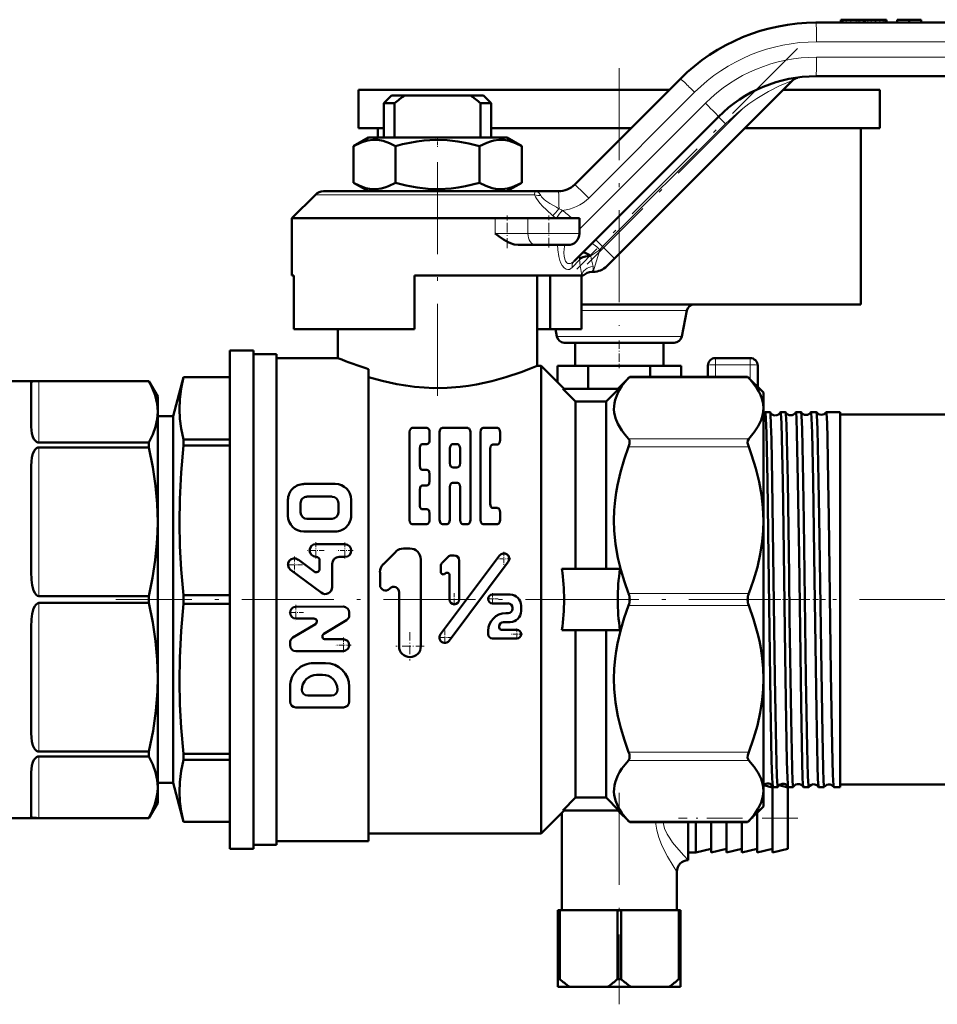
# Model space of a CAD drawing. Extents: x -1438 to 1837, y -1771 to 622.
# Tile 43 of 90: x -687 to -567, y -237 to -108. Entities that reach past the tile are written whole.
import ezdxf

# ---------------------------------------------------------------- set-up
doc = ezdxf.new("R2010")
doc.units = 0
doc.linetypes.add('DASHDOT', pattern=[18.5, 12, -3, 0.5, -3])

msp = doc.modelspace()

# ---------------------------------------------------------------- linework, layer by layer
at = {"color": 7, "lineweight": 50}
for p, q in [((-583.25, -108.68), (-509.61, -108.68)), ((-579.98, -108.33), (-580.01, -108.33)), ((-580.01, -108.33), (-580.01, -108.68)), ((-579.9, -108.33), (-579.98, -108.33)), ((-579.71, -108.33), (-579.9, -108.33)), ((-579.9, -108.33), (-579.9, -108.33)), ((-579.9, -108.33), (-579.9, -108.33)), ((-579.9, -108.33), (-579.9, -108.68)), ((-579.32, -108.33), (-579.71, -108.33)), ((-578.7, -108.33), (-579.32, -108.33)), ((-578, -108.33), (-578.7, -108.33)), ((-577.75, -108.33), (-578, -108.33)), ((-577.53, -108.33), (-577.75, -108.33)), ((-577.1, -108.33), (-577.53, -108.33)), ((-576.94, -108.33), (-577.1, -108.33)), ((-576.81, -108.33), (-576.94, -108.33)), ((-576.94, -108.33), (-576.94, -108.68)), ((-576.48, -108.33), (-576.81, -108.33)), ((-576.07, -108.33), (-576.48, -108.33)), ((-575.58, -108.33), (-576.07, -108.33)), ((-575.52, -108.33), (-575.57, -108.33)), ((-575.46, -108.33), (-575.52, -108.33)), ((-574.91, -108.33), (-575.46, -108.33)), ((-574.47, -108.33), (-574.91, -108.33)), ((-574.29, -108.33), (-574.47, -108.33)), ((-574.16, -108.33), (-574.29, -108.33)), ((-574.09, -108.33), (-574.16, -108.33)), ((-574.06, -108.33), (-574.09, -108.33)), ((-574.06, -108.33), (-574.06, -108.68)), ((-572.65, -108.33), (-571.1, -108.33)), ((-572.65, -108.33), (-572.65, -108.68)), ((-571.1, -108.33), (-569.55, -108.33)), ((-571.1, -108.33), (-571.1, -108.68)), ((-569.55, -108.33), (-569.55, -108.68)), ((-569.55, -108.33), (-569.55, -108.68)), ((-614.72, -129.8), (-600.92, -116)), ((-586.31, -116.24), (-609.52, -139.45)), ((-509.53, -115.68), (-583.25, -115.68)), ((-642.9, -117.43), (-608.9, -117.43)), ((-642.9, -117.43), (-642.9, -122.43)), ((-608.9, -117.43), (-602.35, -117.43)), ((-587.5, -117.43), (-574.9, -117.43)), ((-574.9, -117.43), (-574.9, -122.43)), ((-638.6, -118.18), (-639.6, -119.18)), ((-639.6, -119.18), (-638.2, -119.18)), ((-639.6, -119.18), (-639.6, -123.68)), ((-638.6, -118.18), (-636.89, -118.18)), ((-638.2, -123.68), (-638.2, -119.18)), ((-628.32, -118.18), (-636.89, -118.18)), ((-628.32, -118.18), (-626.6, -118.18)), ((-627, -119.18), (-625.6, -119.18)), ((-627, -123.68), (-627, -119.18)), ((-626.6, -118.18), (-625.6, -119.18)), ((-625.6, -119.18), (-625.6, -123.68)), ((-595.97, -120.95), (-614.8, -139.78)), ((-642.9, -122.43), (-639.6, -122.43)), ((-640.4, -122.43), (-640.4, -123.68)), ((-625.6, -122.43), (-608.9, -122.43)), ((-608.9, -122.43), (-607.35, -122.43)), ((-592.5, -122.43), (-574.9, -122.43)), ((-577.4, -122.43), (-577.4, -145.43)), ((-641.63, -123.68), (-643.57, -124.8)), ((-628.09, -123.68), (-641.63, -123.68)), ((-623.58, -123.68), (-628.09, -123.68)), ((-623.58, -123.68), (-621.63, -124.8)), ((-643.57, -124.8), (-643.57, -129.56)), ((-638.09, -124.8), (-638.09, -129.56)), ((-627.12, -124.8), (-627.12, -129.56)), ((-621.63, -124.8), (-621.63, -129.56)), ((-641.63, -130.68), (-643.57, -129.56)), ((-623.58, -130.68), (-621.63, -129.56)), ((-619.97, -130.68), (-647.48, -130.68)), ((-619.97, -130.68), (-616.84, -130.68)), ((-648.54, -131.12), (-651.6, -134.18)), ((-625.1, -134.18), (-651.6, -134.18)), ((-651.6, -141.68), (-651.6, -134.18)), ((-625.1, -134.18), (-620.81, -134.18)), ((-614.1, -134.18), (-620.81, -134.18)), ((-614.1, -136.18), (-614.1, -134.18)), ((-619.8, -137.68), (-622.08, -137.68)), ((-619.8, -137.68), (-615.6, -137.68)), ((-613.76, -138.74), (-613.77, -138.75)), ((-609.52, -139.45), (-610.52, -140.45)), ((-612.48, -141.18), (-612.29, -141.18)), ((-651.36, -141.68), (-651.6, -141.68)), ((-651.36, -148.68), (-651.36, -141.68)), ((-613.81, -141.68), (-635.6, -141.68)), ((-635.6, -141.68), (-635.6, -148.68)), ((-619.6, -141.68), (-619.6, -153.43)), ((-617.9, -148.68), (-617.9, -141.68)), ((-613.84, -148.68), (-613.84, -141.68)), ((-613.81, -141.68), (-613.6, -141.68)), ((-613.84, -145.43), (-608.9, -145.43)), ((-608.9, -145.43), (-577.4, -145.43)), ((-600.09, -146.24), (-600.74, -149.62)), ((-635.6, -148.68), (-651.36, -148.68)), ((-645.6, -152.43), (-645.6, -148.68)), ((-617.9, -148.68), (-619.6, -148.68)), ((-617.9, -148.68), (-613.84, -148.68)), ((-617.24, -148.68), (-617.06, -149.62)), ((-656.6, -151.43), (-659.71, -151.43)), ((-659.71, -151.43), (-659.71, -216.43)), ((-656.6, -151.43), (-656.6, -216.43)), ((-601.73, -150.43), (-616.08, -150.43)), ((-614.65, -150.43), (-614.65, -153.43)), ((-603.15, -150.43), (-603.15, -153.43)), ((-653.6, -151.93), (-656.6, -151.93)), ((-653.6, -151.93), (-653.6, -183.93)), ((-645.6, -152.43), (-653.6, -152.43)), ((-596.35, -152.43), (-594.1, -152.43)), ((-594.1, -152.43), (-591.85, -152.43)), ((-641.6, -153.86), (-641.6, -183.93)), ((-619.1, -153.43), (-619.6, -153.43)), ((-619.1, -153.43), (-619.1, -183.93)), ((-616.1, -156.43), (-619.1, -153.43)), ((-612.94, -153.43), (-616.98, -153.43)), ((-616.98, -153.43), (-616.98, -155.55)), ((-604.86, -153.43), (-612.94, -153.43)), ((-612.94, -153.43), (-612.94, -156.43)), ((-604.86, -153.43), (-604.86, -154.87)), ((-600.82, -153.43), (-604.86, -153.43)), ((-600.82, -153.43), (-600.82, -154.87)), ((-597.35, -153.43), (-597.35, -154.87)), ((-590.85, -153.43), (-590.85, -156.18)), ((-665.73, -154.93), (-667.1, -160.03)), ((-665.73, -154.93), (-665.73, -154.94)), ((-659.71, -154.93), (-665.73, -154.93)), ((-659.71, -154.94), (-665.73, -154.94)), ((-609.1, -156.43), (-607.54, -154.87)), ((-607.68, -155.02), (-607.54, -154.87)), ((-607.54, -154.87), (-592.16, -154.87)), ((-592.16, -154.87), (-592.02, -155.02)), ((-590.1, -156.93), (-592.16, -154.87)), ((-688.6, -155.43), (-670.26, -155.43)), ((-685.6, -155.66), (-685.6, -161.39)), ((-684.6, -155.43), (-670.26, -155.43)), ((-670.26, -155.43), (-670.26, -155.43)), ((-669.1, -157.43), (-670.26, -155.43)), ((-614.6, -158.1), (-616.26, -156.43)), ((-616.26, -156.43), (-608.94, -156.43)), ((-610.6, -158.1), (-608.94, -156.43)), ((-669.1, -159.45), (-669.1, -157.43)), ((-590.1, -156.93), (-590.1, -158.99)), ((-610.6, -158.1), (-614.6, -158.1)), ((-614.6, -158.1), (-614.6, -179.93)), ((-610.6, -158.1), (-610.6, -179.93)), ((-590.1, -158.99), (-590.1, -173.6)), ((-669.1, -173.79), (-669.1, -159.45)), ((-667.1, -160.03), (-669.1, -160.03)), ((-667.1, -160.03), (-667.1, -207.83)), ((-589.24, -159.47), (-589.85, -159.47)), ((-587.23, -159.47), (-587.86, -159.47)), ((-585.21, -159.47), (-585.88, -159.47)), ((-583.19, -159.47), (-583.9, -159.47)), ((-581.92, -159.47), (-581.93, -159.48)), ((-580.1, -159.47), (-581.92, -159.47)), ((-580.1, -159.47), (-580.1, -168.47)), ((-535.1, -159.78), (-580.1, -159.78)), ((-635.92, -161.55), (-633.99, -161.54)), ((-631.98, -161.54), (-628.67, -161.54)), ((-626.67, -161.54), (-624.79, -161.54)), ((-659.71, -163.04), (-665.73, -163.04)), ((-665.73, -163.04), (-665.73, -163.82)), ((-636.26, -162.11), (-636.26, -173.53)), ((-633.64, -162.1), (-633.64, -163.09)), ((-632.34, -162.1), (-632.34, -173.53)), ((-628.32, -162.1), (-628.32, -173.53)), ((-627.02, -162.1), (-627.02, -173.53)), ((-624.44, -162.1), (-624.44, -163.15)), ((-684.6, -163.46), (-670.26, -163.46)), ((-684.6, -164.1), (-670.26, -164.1)), ((-670.26, -164.1), (-670.26, -163.46)), ((-659.71, -163.82), (-665.73, -163.82)), ((-634.93, -164.2), (-634.93, -166.46)), ((-634.59, -163.65), (-633.99, -163.65)), ((-630.99, -164.2), (-630.99, -166.13)), ((-630.64, -163.65), (-630.01, -163.65)), ((-629.67, -164.2), (-629.67, -166.13)), ((-625.74, -164.26), (-625.74, -171.43)), ((-625.39, -163.7), (-624.79, -163.7)), ((-685.6, -166.49), (-685.6, -180.32)), ((-630.64, -166.69), (-630.01, -166.69)), ((-634.59, -167.02), (-633.99, -167.02)), ((-633.64, -167.58), (-633.64, -168.49)), ((-650.05, -168.86), (-645.94, -168.86)), ((-634.59, -169.04), (-633.99, -169.04)), ((-631, -169.27), (-631, -173.53)), ((-630.65, -168.71), (-630.01, -168.71)), ((-629.66, -169.27), (-629.66, -173.53)), ((-580.1, -168.47), (-580.1, -208.39)), ((-649.64, -170.51), (-646.35, -170.51)), ((-634.93, -169.6), (-634.93, -171.6)), ((-652.11, -172.99), (-652.11, -170.93)), ((-650.46, -172.58), (-650.46, -171.34)), ((-645.53, -172.57), (-645.53, -171.34)), ((-643.86, -172.98), (-643.88, -170.92)), ((-625.39, -171.99), (-624.79, -171.99)), ((-634.59, -172.15), (-633.99, -172.15)), ((-633.64, -172.71), (-633.64, -173.53)), ((-624.44, -172.54), (-624.44, -173.53)), ((-669.1, -194.07), (-669.1, -173.79)), ((-649.64, -173.4), (-646.35, -173.4)), ((-635.91, -174.09), (-633.99, -174.09)), ((-631.98, -174.09), (-631.35, -174.09)), ((-629.31, -174.09), (-628.67, -174.09)), ((-626.67, -174.09), (-624.79, -174.09)), ((-590.1, -173.6), (-590.1, -183.93)), ((-650.05, -175.05), (-645.93, -175.05)), ((-644.69, -176.71), (-648.48, -176.71)), ((-648.44, -178.36), (-648.48, -178.36)), ((-645.42, -178.36), (-644.69, -178.36)), ((-639.69, -179.34), (-638.04, -177.69)), ((-637.04, -177.27), (-636.21, -177.27)), ((-632.23, -188.47), (-624.52, -178.18)), ((-631.98, -179.11), (-631.24, -178.36)), ((-630.79, -178.18), (-630.42, -178.18)), ((-648.71, -180.28), (-650.78, -178.73)), ((-647.98, -178.82), (-647.98, -179.92)), ((-646.33, -179.28), (-646.33, -182.3)), ((-634.78, -190.02), (-634.79, -178.69)), ((-632.17, -179.56), (-632.17, -180.33)), ((-631.11, -189.31), (-623.39, -179.02)), ((-629.78, -178.82), (-629.78, -183.92)), ((-647.8, -183.03), (-651.77, -180.05)), ((-640.1, -182.05), (-640.1, -180.34)), ((-631.62, -180.55), (-631.6, -180.53)), ((-631.05, -180.75), (-631.05, -183.92)), ((-616.39, -179.93), (-608.81, -179.93)), ((-684.6, -183.48), (-670.26, -183.48)), ((-670.26, -184.38), (-670.26, -183.48)), ((-659.71, -183.37), (-665.73, -183.37)), ((-665.73, -183.37), (-665.73, -184.48)), ((-638.89, -182.55), (-638.83, -182.49)), ((-637.61, -190.03), (-637.62, -182.99)), ((-625.42, -183.28), (-623.13, -183.28)), ((-684.6, -184.38), (-670.26, -184.38)), ((-659.71, -184.48), (-665.73, -184.48)), ((-653.6, -183.93), (-653.6, -215.93)), ((-651.07, -184.87), (-644.89, -184.86)), ((-641.6, -183.93), (-641.6, -215.43)), ((-625.42, -184.43), (-623.41, -184.43)), ((-621.69, -185.44), (-621.69, -184.72)), ((-619.1, -183.93), (-619.1, -214.43)), ((-590.1, -183.93), (-590.1, -194.26)), ((-644.12, -185.63), (-644.12, -185.97)), ((-623.7, -185.72), (-623.41, -185.72)), ((-622.84, -185), (-622.84, -185.15)), ((-651.47, -188.89), (-648.53, -187.13)), ((-651.07, -186.41), (-648.73, -186.41)), ((-647.43, -188.4), (-644.49, -186.63)), ((-624.56, -187.44), (-624.56, -187.59)), ((-623.99, -186.87), (-623.13, -186.87)), ((-685.6, -187.54), (-685.6, -201.37)), ((-626, -188.02), (-626, -188.45)), ((-624.27, -187.87), (-622.26, -187.87)), ((-616.39, -187.93), (-608.81, -187.93)), ((-614.6, -187.93), (-614.6, -209.76)), ((-610.6, -187.93), (-610.6, -209.76)), ((-651.84, -189.56), (-651.84, -189.89)), ((-647.23, -189.11), (-644.89, -189.11)), ((-625.42, -189.02), (-622.26, -189.02)), ((-651.07, -190.66), (-644.89, -190.66)), ((-648.76, -192.21), (-647.21, -192.21)), ((-648.37, -193.75), (-647.59, -193.75)), ((-669.1, -208.41), (-669.1, -194.07)), ((-590.1, -194.26), (-590.1, -208.87)), ((-651.84, -197.23), (-651.84, -195.3)), ((-649.52, -196.46), (-646.43, -196.46)), ((-644.11, -197.23), (-644.11, -195.3)), ((-651.07, -198.01), (-644.89, -198)), ((-684.6, -203.76), (-670.26, -203.76)), ((-670.26, -204.4), (-670.26, -203.76)), ((-659.71, -204.04), (-665.73, -204.04)), ((-665.73, -204.04), (-665.73, -204.82)), ((-684.6, -204.4), (-670.26, -204.4)), ((-659.71, -204.82), (-665.73, -204.82)), ((-685.6, -206.47), (-685.6, -212.2)), ((-669.1, -207.83), (-667.1, -207.83)), ((-667.1, -207.83), (-665.73, -212.93)), ((-669.1, -210.43), (-669.1, -208.41)), ((-590.1, -208.87), (-590.1, -210.93)), ((-588.9, -208.43), (-590.08, -208.14)), ((-588.9, -208.31), (-588.9, -216.93)), ((-588.23, -208.39), (-588.86, -208.39)), ((-586.9, -208.43), (-588.05, -208.14)), ((-586.9, -208.43), (-586.9, -216.43)), ((-586.22, -208.39), (-586.87, -208.39)), ((-584.2, -208.39), (-584.89, -208.39)), ((-582.17, -208.39), (-582.91, -208.39)), ((-582.17, -208.38), (-582.17, -208.39)), ((-580.93, -208.39), (-580.94, -208.38)), ((-580.1, -208.39), (-580.93, -208.39)), ((-535.1, -208.08), (-580.1, -208.08)), ((-669.1, -210.43), (-670.26, -212.43)), ((-614.6, -209.76), (-616.26, -211.43)), ((-610.6, -209.76), (-614.6, -209.76)), ((-610.6, -209.76), (-608.94, -211.43)), ((-616.1, -211.43), (-619.1, -214.43)), ((-616.4, -211.73), (-616.4, -224.43)), ((-616.26, -211.43), (-608.94, -211.43)), ((-609.1, -211.43), (-607.54, -212.99)), ((-590.1, -210.93), (-592.16, -212.99)), ((-590.9, -211.73), (-590.9, -216.93)), ((-688.6, -212.43), (-670.26, -212.43)), ((-684.6, -212.43), (-670.26, -212.43)), ((-670.26, -212.43), (-670.26, -212.43)), ((-659.71, -212.92), (-665.73, -212.92)), ((-665.73, -212.92), (-665.73, -212.93)), ((-659.71, -212.93), (-665.73, -212.93)), ((-607.54, -212.99), (-607.68, -212.84)), ((-607.54, -212.99), (-592.16, -212.99)), ((-599.9, -212.99), (-599.9, -217.93)), ((-598.9, -212.99), (-598.9, -216.93)), ((-596.9, -212.99), (-596.9, -216.93)), ((-594.9, -212.99), (-594.9, -216.93)), ((-592.9, -212.99), (-592.9, -216.93)), ((-592.02, -212.84), (-592.16, -212.99)), ((-619.1, -214.43), (-641.6, -214.43)), ((-641.6, -215.43), (-653.6, -215.43)), ((-659.71, -216.43), (-656.6, -216.43)), ((-653.6, -215.93), (-656.6, -215.93)), ((-599.9, -216.93), (-598.9, -216.93)), ((-596.9, -216.43), (-598.9, -216.93)), ((-594.9, -216.43), (-596.9, -216.93)), ((-592.9, -216.43), (-594.9, -216.93)), ((-590.9, -216.43), (-592.9, -216.93)), ((-588.9, -216.43), (-590.9, -216.93)), ((-586.9, -216.43), (-588.9, -216.93)), ((-601.4, -219.43), (-601.4, -224.43)), ((-616.9, -224.43), (-616.9, -233.43)), ((-616.9, -224.43), (-616.66, -224.43)), ((-616.66, -224.43), (-616.66, -233.43)), ((-609.15, -224.43), (-616.66, -224.43)), ((-609.15, -224.43), (-609.15, -233.43)), ((-609.15, -224.43), (-608.66, -224.43)), ((-608.66, -224.43), (-608.66, -233.43)), ((-601.15, -224.43), (-608.66, -224.43)), ((-601.15, -224.43), (-601.15, -233.43)), ((-601.15, -224.43), (-600.9, -224.43)), ((-600.9, -224.43), (-600.9, -233.43)), ((-616.9, -233.43), (-616.66, -233.43)), ((-616.9, -234.43), (-616.9, -233.43)), ((-609.15, -233.43), (-608.66, -233.43)), ((-601.15, -233.43), (-600.9, -233.43)), ((-600.9, -234.43), (-600.9, -233.43)), ((-616.9, -234.43), (-615.45, -234.43)), ((-610.36, -234.43), (-615.45, -234.43)), ((-610.36, -234.43), (-607.45, -234.43)), ((-602.36, -234.43), (-607.45, -234.43)), ((-602.36, -234.43), (-600.9, -234.43))]:
    msp.add_line(p, q, dxfattribs=at)
at = {"color": 7, "lineweight": 18}
for p, q in [((-579.98, -108.33), (-579.98, -108.68)), ((-579.9, -108.33), (-579.9, -108.68)), ((-579.9, -108.33), (-579.9, -108.68)), ((-579.71, -108.33), (-579.71, -108.68)), ((-579.32, -108.33), (-579.32, -108.68)), ((-578.7, -108.33), (-578.7, -108.68)), ((-578, -108.33), (-578, -108.68)), ((-577.75, -108.33), (-577.75, -108.68)), ((-577.53, -108.33), (-577.53, -108.68)), ((-577.1, -108.33), (-577.1, -108.68)), ((-576.81, -108.33), (-576.81, -108.68)), ((-576.48, -108.33), (-576.48, -108.68)), ((-576.07, -108.33), (-576.07, -108.68)), ((-575.52, -108.33), (-575.52, -108.68)), ((-575.46, -108.33), (-575.46, -108.68)), ((-574.91, -108.33), (-574.91, -108.68)), ((-574.47, -108.33), (-574.47, -108.68)), ((-574.29, -108.33), (-574.29, -108.68)), ((-574.16, -108.33), (-574.16, -108.68)), ((-574.09, -108.33), (-574.09, -108.68)), ((-509.53, -111.18), (-583.17, -111.18)), ((-583.17, -113.18), (-509.45, -113.18)), ((-599.08, -117.77), (-612.88, -131.57)), ((-614.1, -135.62), (-597.67, -119.18)), ((-595.05, -121.88), (-611.07, -137.9)), ((-595.05, -121.88), (-595.97, -120.95)), ((-619.94, -131.12), (-648.54, -131.12)), ((-625.1, -136.18), (-625.1, -134.18)), ((-620.81, -136.18), (-620.81, -134.18)), ((-625.1, -136.18), (-620.81, -136.18)), ((-614.1, -136.18), (-620.81, -136.18)), ((-611.07, -137.9), (-611.99, -136.97)), ((-611.46, -138.3), (-612.62, -139.11)), ((-612.29, -141.18), (-611.46, -138.3)), ((-611.07, -137.9), (-611.46, -138.3)), ((-609.52, -139.45), (-611.07, -137.9)), ((-614.09, -139.6), (-615.06, -140.62)), ((-614.09, -139.6), (-614.06, -139.55)), ((-600.09, -146.24), (-613.84, -146.24)), ((-600.74, -149.62), (-617.06, -149.62)), ((-596.35, -153.3), (-596.35, -152.43)), ((-591.85, -153.3), (-591.85, -152.43)), ((-596.35, -153.3), (-596.35, -154.87)), ((-596.35, -153.3), (-591.85, -153.3)), ((-591.85, -153.3), (-591.85, -155.18)), ((-607.68, -155.02), (-592.02, -155.02)), ((-684.6, -155.43), (-684.6, -163.46)), ((-607.68, -162.95), (-592.02, -162.95)), ((-684.6, -164.1), (-684.6, -183.48)), ((-607.68, -164.03), (-592.02, -164.03)), ((-607.68, -183.16), (-592.02, -183.16)), ((-684.6, -184.38), (-684.6, -203.76)), ((-607.68, -184.7), (-592.02, -184.7)), ((-607.68, -203.83), (-592.02, -203.83)), ((-684.6, -204.4), (-684.6, -212.43)), ((-607.68, -204.91), (-592.02, -204.91)), ((-607.68, -212.84), (-592.02, -212.84))]:
    msp.add_line(p, q, dxfattribs=at)
at = {"color": 7, "linetype": 'DASHDOT', "lineweight": 18, "ltscale": 0.010515}
for p, q in [((-578, -108.29), (-578, -108.72)), ((-575.58, -108.29), (-575.58, -108.72))]:
    msp.add_line(p, q, dxfattribs=at)
at = {"color": 7, "linetype": 'DASHDOT', "lineweight": 18}
for p, q in [((-585.65, -112.04), (-614.46, -140.85)), ((-608.9, -114.63), (-608.9, -148.23)), ((-592.75, -119.85), (-613.09, -140.19)), ((-632.6, -126.87), (-632.6, -159.07)), ((-609.15, -183.93), (-674.55, -183.93)), ((-587.85, -183.93), (-612.67, -183.93)), ((-528.56, -183.93), (-586.47, -183.93)), ((-608.9, -209.13), (-608.9, -236.73))]:
    msp.add_line(p, q, dxfattribs=at)
at = {"color": 7, "linetype": 'DASHDOT', "lineweight": 18, "ltscale": 0.033697}
msp.add_line((-632.6, -123.57), (-632.6, -124.92), dxfattribs=at)
at = {"color": 7, "linetype": 'DASHDOT', "lineweight": 18, "ltscale": 0.106596}
msp.add_line((-623.52, -138.09), (-623.52, -133.82), dxfattribs=at)
at = {"color": 7, "linetype": 'DASHDOT', "lineweight": 18, "ltscale": 0.105015}
msp.add_line((-618.1, -138.03), (-618.1, -133.83), dxfattribs=at)
at = {"color": 7, "linetype": 'DASHDOT', "lineweight": 18, "ltscale": 0.090015}
msp.add_line((-608.9, -150.13), (-608.9, -153.73), dxfattribs=at)
at = {"color": 7, "linetype": 'DASHDOT', "lineweight": 18, "ltscale": 0.053536}
for p, q in [((-648.48, -176.46), (-648.48, -178.6)), ((-644.69, -176.47), (-644.69, -178.61))]:
    msp.add_line(p, q, dxfattribs=at)
at = {"color": 7, "linetype": 'DASHDOT', "lineweight": 18, "ltscale": 0.053537}
for p, q in [((-651.28, -178.32), (-651.28, -180.46)), ((-647.41, -177.53), (-649.56, -177.53)), ((-643.62, -177.54), (-645.76, -177.54)), ((-650.21, -179.39), (-652.35, -179.39))]:
    msp.add_line(p, q, dxfattribs=at)
at = {"color": 7, "linetype": 'DASHDOT', "lineweight": 18, "ltscale": 0.0456}
for p, q in [((-623.95, -177.69), (-623.95, -179.51)), ((-631.67, -187.98), (-631.67, -189.8))]:
    msp.add_line(p, q, dxfattribs=at)
at = {"color": 7, "linetype": 'DASHDOT', "lineweight": 18, "ltscale": 0.045599}
for p, q in [((-623.04, -178.6), (-624.87, -178.6)), ((-630.76, -188.89), (-632.58, -188.89))]:
    msp.add_line(p, q, dxfattribs=at)
at = {"color": 7, "linetype": 'DASHDOT', "lineweight": 18, "ltscale": 0.041455}
for p, q in [((-630.42, -183.09), (-630.42, -184.75)), ((-629.59, -183.92), (-631.24, -183.92))]:
    msp.add_line(p, q, dxfattribs=at)
at = {"color": 7, "linetype": 'DASHDOT', "lineweight": 18, "ltscale": 0.037309}
for p, q in [((-625.42, -183.11), (-625.42, -184.6)), ((-624.68, -183.86), (-626.17, -183.86)), ((-621.52, -188.45), (-623.01, -188.45)), ((-622.26, -187.7), (-622.26, -189.19))]:
    msp.add_line(p, q, dxfattribs=at)
at = {"color": 7, "linetype": 'DASHDOT', "lineweight": 18, "ltscale": 0.050248}
for p, q in [((-651.07, -184.63), (-651.07, -186.64)), ((-644.89, -188.88), (-644.89, -190.89))]:
    msp.add_line(p, q, dxfattribs=at)
at = {"color": 7, "linetype": 'DASHDOT', "lineweight": 18, "ltscale": 0.040375}
msp.add_line((-588.09, -183.93), (-589.71, -183.93), dxfattribs=at)
at = {"color": 7, "linetype": 'DASHDOT', "lineweight": 18, "ltscale": 0.041293}
msp.add_line((-586.07, -183.93), (-587.72, -183.93), dxfattribs=at)
at = {"color": 7, "linetype": 'DASHDOT', "lineweight": 18, "ltscale": 0.042334}
msp.add_line((-584.05, -183.93), (-585.74, -183.93), dxfattribs=at)
at = {"color": 7, "linetype": 'DASHDOT', "lineweight": 18, "ltscale": 0.043544}
msp.add_line((-582.02, -183.93), (-583.77, -183.93), dxfattribs=at)
at = {"color": 7, "linetype": 'DASHDOT', "lineweight": 18, "ltscale": 0.050247}
msp.add_line((-650.07, -185.64), (-652.08, -185.64), dxfattribs=at)
at = {"color": 7, "linetype": 'DASHDOT', "lineweight": 18, "ltscale": 0.092121}
msp.add_line((-636.2, -188.18), (-636.2, -191.87), dxfattribs=at)
at = {"color": 7, "linetype": 'DASHDOT', "lineweight": 18, "ltscale": 0.050249}
msp.add_line((-643.88, -189.88), (-645.89, -189.88), dxfattribs=at)
at = {"color": 7, "linetype": 'DASHDOT', "lineweight": 18, "ltscale": 0.09212}
msp.add_line((-634.35, -190.03), (-638.04, -190.03), dxfattribs=at)
at = {"color": 7, "linetype": 'DASHDOT', "lineweight": 18, "ltscale": 0.390015}
msp.add_line((-585.6, -212.43), (-601.2, -212.43), dxfattribs=at)
at = {"color": 7, "lineweight": 18}
for points in [[(-586.31, -116.24), (-588, -116.91), (-589.46, -117.65), (-590.98, -118.57), (-592, -119.27), (-592.79, -119.87), (-593.57, -120.51), (-595.05, -121.88)], [(-619.97, -130.68), (-619.76, -130.7), (-619.57, -130.77), (-619.36, -130.91), (-619.13, -131.23)], [(-619.94, -131.12), (-619.93, -130.77), (-619.95, -130.7), (-619.96, -130.68), (-619.96, -130.68), (-619.97, -130.68)], [(-617.57, -133.87), (-618.46, -133.07), (-618.88, -132.65), (-619.26, -132.22), (-619.68, -131.64), (-619.83, -131.38), (-619.94, -131.12)], [(-619.13, -131.23), (-619.03, -131.4), (-618.7, -131.73), (-618.47, -131.92), (-617.97, -132.26), (-617.11, -132.77), (-616.77, -132.95)], [(-616.34, -140.37), (-616.51, -140.06), (-616.64, -139.71), (-616.79, -139.18), (-616.91, -138.3), (-616.94, -137.68)], [(-616.02, -137.68), (-616.09, -138.19), (-616.12, -138.69), (-616.1, -139.15), (-616.02, -139.55), (-615.9, -139.81), (-615.75, -140), (-615.61, -140.08), (-615.45, -140.11), (-615.26, -140.08), (-615.07, -139.99), (-614.8, -139.78)], [(-615.06, -140.62), (-615.22, -140.77), (-615.41, -140.86), (-615.61, -140.89), (-615.81, -140.85), (-616.08, -140.68), (-616.34, -140.37)], [(-604.16, -212.99), (-604.01, -214.02), (-603.73, -214.99), (-603.38, -215.88), (-602.99, -216.71), (-602.61, -217.43), (-601.89, -218.66), (-601.4, -219.43)], [(-603.2, -212.99), (-603.11, -213.39), (-602.99, -213.78), (-602.65, -214.52), (-602.32, -215.08), (-601.95, -215.61), (-601.44, -216.25), (-600.48, -217.33), (-599.9, -217.93)]]:
    msp.add_lwpolyline(points, dxfattribs=at)
at = {"color": 7, "lineweight": 50}
for points in [[(-638.09, -124.8), (-638.89, -124.39), (-639.71, -124.1), (-640.38, -123.98), (-641.04, -123.96), (-641.71, -124.05), (-642.18, -124.17), (-642.65, -124.34), (-643.57, -124.8)], [(-627.12, -124.8), (-628.52, -124.44), (-629.94, -124.17), (-631.37, -124), (-632.87, -123.96), (-634.36, -124.05), (-635.3, -124.17), (-636.24, -124.34), (-637.17, -124.55), (-638.09, -124.8)], [(-621.63, -124.8), (-622.44, -124.39), (-623.26, -124.1), (-623.92, -123.98), (-624.59, -123.96), (-625.25, -124.05), (-625.72, -124.17), (-626.19, -124.34), (-627.12, -124.8)], [(-643.57, -129.56), (-642.76, -129.97), (-641.94, -130.26), (-641.28, -130.38), (-640.62, -130.4), (-639.95, -130.31), (-639.48, -130.19), (-639.01, -130.02), (-638.09, -129.56)], [(-638.09, -129.56), (-636.69, -129.92), (-635.27, -130.19), (-633.83, -130.36), (-632.34, -130.4), (-630.85, -130.31), (-629.9, -130.19), (-628.96, -130.02), (-628.04, -129.81), (-627.12, -129.56)], [(-627.12, -129.56), (-626.31, -129.97), (-625.49, -130.26), (-624.83, -130.38), (-624.16, -130.4), (-623.5, -130.31), (-623.02, -130.19), (-622.56, -130.02), (-621.63, -129.56)], [(-622.08, -137.68), (-622.6, -137.62), (-623.09, -137.45), (-623.4, -137.31), (-624, -136.96), (-624.56, -136.58), (-625.1, -136.18)], [(-613.76, -138.74), (-613.7, -138.7), (-613.54, -138.68), (-613.35, -138.72), (-612.92, -138.91), (-612.62, -139.11)], [(-614.06, -139.55), (-613.9, -139.41), (-613.65, -139.29), (-613.33, -139.19), (-612.81, -139.11), (-612.62, -139.11)], [(-641.6, -154.91), (-639.84, -155.41), (-637.9, -155.83), (-636.76, -156.03), (-635.59, -156.18), (-634.34, -156.28), (-633.07, -156.34), (-631.35, -156.31), (-629.66, -156.18), (-628.58, -156.05), (-627.53, -155.88), (-625.54, -155.45), (-623.72, -154.94), (-621.69, -154.26), (-620.48, -153.79), (-619.6, -153.43)], [(-665.73, -154.94), (-666.05, -156.39), (-666.23, -157.85), (-666.27, -159.11), (-666.21, -160.38), (-666.04, -161.64), (-665.73, -163.04)], [(-607.68, -155.02), (-608.14, -155.54), (-608.55, -156.07), (-608.88, -156.58), (-609.15, -157.09), (-609.45, -157.9), (-609.54, -158.31), (-609.59, -158.72), (-609.6, -159.13), (-609.56, -159.53), (-609.39, -160.27), (-609.09, -161.01), (-608.84, -161.46), (-608.55, -161.9), (-608.14, -162.43), (-607.68, -162.95)], [(-590.1, -158.99), (-590.14, -158.41), (-590.27, -157.83), (-590.48, -157.25), (-590.69, -156.81), (-590.96, -156.36), (-591.64, -155.44), (-592.02, -155.02)], [(-685.6, -155.66), (-685.59, -155.6), (-685.56, -155.55), (-685.49, -155.5), (-685.38, -155.47), (-684.93, -155.44), (-684.6, -155.43)], [(-669.1, -159.45), (-669.12, -158.92), (-669.18, -158.39), (-669.29, -157.84), (-669.44, -157.29), (-669.86, -156.21), (-670.26, -155.43)], [(-592.02, -162.95), (-591.31, -162.12), (-590.78, -161.31), (-590.4, -160.52), (-590.18, -159.75), (-590.1, -158.99)], [(-670.26, -163.46), (-669.74, -162.4), (-669.38, -161.39), (-669.17, -160.41), (-669.1, -159.45)], [(-589.57, -168.47), (-589.7, -162.2), (-589.77, -160.3), (-589.82, -159.56), (-589.84, -159.48), (-589.85, -159.47), (-589.85, -159.47), (-589.85, -159.47)], [(-588.96, -168.47), (-589.07, -163.03), (-589.12, -161.1), (-589.2, -159.72), (-589.22, -159.53), (-589.23, -159.48)], [(-587.58, -168.47), (-587.7, -162.88), (-587.75, -160.94), (-587.83, -159.64), (-587.85, -159.49), (-587.86, -159.48), (-587.86, -159.47), (-587.86, -159.47), (-587.86, -159.47)], [(-586.94, -168.47), (-587.05, -163.03), (-587.11, -161.09), (-587.18, -159.71), (-587.2, -159.52), (-587.22, -159.48)], [(-585.6, -168.47), (-585.73, -162.2), (-585.8, -160.29), (-585.85, -159.56), (-585.87, -159.48), (-585.88, -159.47), (-585.88, -159.47), (-585.88, -159.47)], [(-584.92, -168.47), (-585.07, -161.72), (-585.15, -159.91), (-585.18, -159.55), (-585.19, -159.49), (-585.2, -159.48)], [(-583.62, -168.47), (-583.75, -162.2), (-583.82, -160.29), (-583.87, -159.56), (-583.89, -159.48), (-583.89, -159.47), (-583.9, -159.47), (-583.9, -159.47)], [(-582.9, -168.47), (-583.05, -161.7), (-583.13, -159.9), (-583.16, -159.54), (-583.17, -159.49), (-583.18, -159.48)], [(-581.64, -168.47), (-581.75, -162.88), (-581.81, -160.94), (-581.88, -159.64), (-581.91, -159.49), (-581.91, -159.48), (-581.92, -159.47), (-581.92, -159.47), (-581.92, -159.47)], [(-685.6, -161.39), (-685.58, -161.82), (-685.52, -162.27), (-685.38, -162.72), (-685.24, -163.02), (-685.14, -163.16), (-684.93, -163.36), (-684.73, -163.45), (-684.6, -163.46)], [(-635.92, -161.55), (-635.99, -161.57), (-636.11, -161.66), (-636.22, -161.84), (-636.26, -162.11)], [(-633.64, -162.1), (-633.66, -161.89), (-633.74, -161.7), (-633.82, -161.62), (-633.91, -161.56), (-633.99, -161.54)], [(-631.98, -161.54), (-632.06, -161.56), (-632.18, -161.64), (-632.26, -161.76), (-632.31, -161.89), (-632.34, -162.1)], [(-628.32, -162.1), (-628.35, -161.89), (-628.43, -161.7), (-628.5, -161.61), (-628.6, -161.56), (-628.67, -161.54)], [(-626.67, -161.54), (-626.75, -161.56), (-626.87, -161.64), (-626.97, -161.83), (-627.02, -162.1)], [(-624.44, -162.1), (-624.46, -161.93), (-624.51, -161.76), (-624.59, -161.64), (-624.71, -161.56), (-624.79, -161.54)], [(-633.99, -163.65), (-633.88, -163.62), (-633.79, -163.55), (-633.71, -163.43), (-633.66, -163.3), (-633.64, -163.09)], [(-607.68, -164.03), (-607.57, -163.63), (-607.55, -163.27), (-607.59, -163.09), (-607.68, -162.95)], [(-592.02, -162.95), (-592.14, -163.18), (-592.16, -163.5), (-592.07, -163.88), (-592.02, -164.03)], [(-685.6, -166.49), (-685.58, -165.94), (-685.52, -165.4), (-685.38, -164.89), (-685.23, -164.56), (-685.13, -164.4), (-684.92, -164.2), (-684.72, -164.11), (-684.6, -164.1)], [(-669.1, -173.79), (-669.17, -171.45), (-669.38, -169.09), (-669.74, -166.65), (-670.26, -164.1)], [(-665.73, -163.82), (-666.05, -167.34), (-666.23, -170.86), (-666.27, -173.91), (-666.21, -176.96), (-666.04, -180), (-665.73, -183.37)], [(-634.93, -164.2), (-634.89, -163.92), (-634.78, -163.74), (-634.69, -163.67), (-634.59, -163.65)], [(-630.64, -163.65), (-630.73, -163.67), (-630.8, -163.71), (-630.89, -163.82), (-630.96, -164.01), (-630.99, -164.2)], [(-629.67, -164.2), (-629.69, -164), (-629.77, -163.82), (-629.86, -163.7), (-629.93, -163.67), (-630.01, -163.65)], [(-625.74, -164.26), (-625.69, -163.98), (-625.58, -163.79), (-625.49, -163.73), (-625.39, -163.7)], [(-624.79, -163.7), (-624.65, -163.65), (-624.52, -163.49), (-624.46, -163.32), (-624.44, -163.15)], [(-607.68, -164.03), (-608.27, -165.67), (-608.76, -167.33), (-609.15, -169.02), (-609.32, -169.99), (-609.45, -170.97), (-609.56, -172.29), (-609.6, -173.6), (-609.56, -174.92), (-609.39, -176.71), (-609.09, -178.48), (-608.71, -180.06), (-608.24, -181.63), (-607.68, -183.16)], [(-590.1, -173.6), (-590.16, -171.93), (-590.34, -170.26), (-590.65, -168.56), (-591.08, -166.83), (-591.64, -165.05), (-592.02, -164.03)], [(-634.59, -167.02), (-634.72, -166.98), (-634.82, -166.88), (-634.88, -166.75), (-634.93, -166.46)], [(-630.99, -166.13), (-630.95, -166.4), (-630.86, -166.57), (-630.79, -166.63), (-630.64, -166.69)], [(-630.01, -166.69), (-629.86, -166.63), (-629.79, -166.56), (-629.71, -166.39), (-629.67, -166.13)], [(-633.64, -167.58), (-633.69, -167.29), (-633.76, -167.16), (-633.86, -167.06), (-633.99, -167.02)], [(-634.93, -169.6), (-634.88, -169.31), (-634.81, -169.18), (-634.71, -169.08), (-634.59, -169.04)], [(-633.99, -169.04), (-633.86, -169), (-633.76, -168.91), (-633.69, -168.78), (-633.64, -168.49)], [(-631, -169.27), (-630.94, -168.97), (-630.87, -168.85), (-630.77, -168.75), (-630.65, -168.71)], [(-630.01, -168.71), (-629.88, -168.75), (-629.78, -168.85), (-629.71, -168.97), (-629.66, -169.27)], [(-588.87, -208.38), (-588.89, -208.29), (-588.92, -207.89), (-588.96, -207.19), (-589.03, -204.99), (-589.17, -197.38), (-589.38, -181.6), (-589.57, -168.47)], [(-588.23, -208.39), (-588.24, -208.39), (-588.24, -208.39), (-588.24, -208.38), (-588.25, -208.37), (-588.27, -208.22), (-588.34, -206.95), (-588.44, -203.31), (-588.6, -194.04), (-588.86, -174.89), (-588.96, -168.47)], [(-586.88, -208.38), (-586.89, -208.36), (-586.9, -208.3), (-586.93, -207.91), (-586.97, -207.23), (-587.04, -205.05), (-587.14, -199.87), (-587.27, -191.23), (-587.49, -174.47), (-587.58, -168.47)], [(-586.22, -208.39), (-586.22, -208.39), (-586.22, -208.39), (-586.23, -208.38), (-586.23, -208.36), (-586.27, -208.11), (-586.3, -207.63), (-586.36, -205.99), (-586.5, -199.44), (-586.69, -186.3), (-586.76, -180.8), (-586.94, -168.47)], [(-584.9, -208.38), (-584.9, -208.37), (-584.92, -208.31), (-584.95, -207.93), (-584.99, -207.25), (-585.06, -205.09), (-585.2, -197.56), (-585.46, -178.19), (-585.6, -168.47)], [(-584.2, -208.39), (-584.2, -208.39), (-584.2, -208.39), (-584.2, -208.38), (-584.21, -208.37), (-584.23, -208.22), (-584.31, -206.95), (-584.41, -203.31), (-584.57, -194.05), (-584.84, -173.72), (-584.92, -168.47)], [(-582.92, -208.38), (-582.93, -208.36), (-582.94, -208.24), (-583, -207.4), (-583.06, -205.54), (-583.2, -198.51), (-583.44, -181.22), (-583.62, -168.47)], [(-582.17, -208.39), (-582.18, -208.39), (-582.18, -208.39), (-582.18, -208.38), (-582.19, -208.36), (-582.22, -208.11), (-582.26, -207.63), (-582.32, -205.99), (-582.42, -201.54), (-582.59, -190.54), (-582.83, -173.15), (-582.9, -168.47)], [(-580.94, -208.38), (-580.94, -208.38), (-580.95, -208.35), (-580.97, -208.17), (-581.05, -206.81), (-581.14, -203.04), (-581.3, -193.54), (-581.57, -173.22), (-581.64, -168.47)], [(-634.59, -172.15), (-634.68, -172.13), (-634.76, -172.08), (-634.87, -171.93), (-634.92, -171.75), (-634.93, -171.6)], [(-625.39, -171.99), (-625.48, -171.97), (-625.57, -171.91), (-625.65, -171.8), (-625.71, -171.66), (-625.74, -171.43)], [(-624.44, -172.54), (-624.47, -172.35), (-624.53, -172.17), (-624.62, -172.06), (-624.73, -172), (-624.79, -171.99)], [(-633.64, -172.71), (-633.69, -172.41), (-633.76, -172.28), (-633.87, -172.19), (-633.99, -172.15)], [(-670.26, -183.48), (-669.77, -181.09), (-669.42, -178.8), (-669.2, -176.58), (-669.13, -175.18), (-669.1, -173.79)], [(-636.26, -173.53), (-636.2, -173.83), (-636.13, -173.96), (-636.03, -174.05), (-635.91, -174.09)], [(-633.99, -174.09), (-633.89, -174.07), (-633.81, -174.01), (-633.71, -173.86), (-633.65, -173.68), (-633.64, -173.53)], [(-632.34, -173.53), (-632.28, -173.83), (-632.21, -173.96), (-632.1, -174.05), (-631.98, -174.09)], [(-631.35, -174.09), (-631.26, -174.07), (-631.17, -174.01), (-631.09, -173.9), (-631.03, -173.76), (-631, -173.53)], [(-629.66, -173.53), (-629.6, -173.83), (-629.53, -173.96), (-629.43, -174.05), (-629.31, -174.09)], [(-628.67, -174.09), (-628.58, -174.07), (-628.5, -174.01), (-628.41, -173.9), (-628.35, -173.76), (-628.32, -173.53)], [(-627.02, -173.53), (-626.96, -173.83), (-626.89, -173.96), (-626.79, -174.05), (-626.67, -174.09)], [(-624.79, -174.09), (-624.7, -174.07), (-624.62, -174.01), (-624.53, -173.9), (-624.48, -173.76), (-624.44, -173.53)], [(-592.02, -183.16), (-591.39, -181.4), (-590.89, -179.69), (-590.52, -178.01), (-590.27, -176.37), (-590.14, -174.98), (-590.1, -173.6)], [(-685.6, -180.32), (-685.56, -181.37), (-685.46, -182.06), (-685.38, -182.4), (-685.28, -182.74), (-685.13, -183.06), (-685.04, -183.2), (-684.92, -183.34), (-684.79, -183.43), (-684.6, -183.48)], [(-685.6, -187.54), (-685.56, -186.49), (-685.46, -185.8), (-685.38, -185.46), (-685.28, -185.12), (-685.13, -184.8), (-685.04, -184.65), (-684.92, -184.52), (-684.79, -184.43), (-684.6, -184.38)], [(-669.1, -194.07), (-669.17, -191.74), (-669.38, -189.37), (-669.74, -186.93), (-670.26, -184.38)], [(-665.73, -184.48), (-666.05, -188), (-666.23, -191.53), (-666.27, -194.58), (-666.21, -197.62), (-666.04, -200.67), (-665.73, -204.04)], [(-607.68, -184.7), (-608.27, -186.33), (-608.76, -188), (-609.15, -189.68), (-609.32, -190.66), (-609.45, -191.64), (-609.56, -192.95), (-609.6, -194.27), (-609.56, -195.59), (-609.39, -197.37), (-609.09, -199.14), (-608.71, -200.73), (-608.24, -202.29), (-607.68, -203.83)], [(-590.1, -194.26), (-590.14, -192.93), (-590.25, -191.6), (-590.44, -190.28), (-590.63, -189.3), (-590.86, -188.32), (-591.38, -186.49), (-592.02, -184.7)], [(-670.26, -203.76), (-669.71, -201.04), (-669.34, -198.45), (-669.15, -195.93), (-669.1, -194.07)], [(-592.02, -203.83), (-591.39, -202.07), (-590.89, -200.35), (-590.52, -198.68), (-590.27, -197.03), (-590.14, -195.64), (-590.1, -194.26)], [(-685.6, -201.37), (-685.58, -201.92), (-685.52, -202.46), (-685.38, -202.97), (-685.23, -203.3), (-685.13, -203.46), (-684.92, -203.66), (-684.72, -203.75), (-684.6, -203.76)], [(-607.68, -204.91), (-607.56, -204.68), (-607.55, -204.36), (-607.59, -204.1), (-607.68, -203.83)], [(-592.02, -203.83), (-592.14, -204.24), (-592.16, -204.58), (-592.07, -204.85), (-592.02, -204.91)], [(-685.6, -206.47), (-685.58, -206.04), (-685.52, -205.59), (-685.38, -205.14), (-685.24, -204.84), (-685.14, -204.69), (-684.93, -204.5), (-684.73, -204.41), (-684.6, -204.4)], [(-669.1, -208.41), (-669.17, -207.45), (-669.38, -206.47), (-669.74, -205.46), (-670.26, -204.4)], [(-665.73, -204.82), (-666.05, -206.28), (-666.23, -207.74), (-666.27, -209), (-666.21, -210.27), (-666.04, -211.53), (-665.73, -212.92)], [(-607.68, -204.91), (-608.14, -205.43), (-608.55, -205.96), (-608.88, -206.46), (-609.15, -206.98), (-609.45, -207.79), (-609.54, -208.2), (-609.59, -208.61), (-609.6, -209.02), (-609.56, -209.42), (-609.39, -210.16), (-609.09, -210.9), (-608.84, -211.35), (-608.55, -211.79), (-608.14, -212.32), (-607.68, -212.84)], [(-590.1, -208.87), (-590.18, -208.11), (-590.4, -207.34), (-590.78, -206.55), (-591.31, -205.74), (-592.02, -204.91)], [(-670.26, -212.43), (-669.82, -211.55), (-669.47, -210.66), (-669.24, -209.77), (-669.14, -209.09), (-669.1, -208.41)], [(-592.02, -212.84), (-591.31, -212), (-590.78, -211.2), (-590.4, -210.41), (-590.18, -209.64), (-590.1, -208.87)], [(-685.6, -212.2), (-685.59, -212.26), (-685.56, -212.31), (-685.49, -212.36), (-685.38, -212.39), (-684.93, -212.42), (-684.6, -212.43)]]:
    msp.add_lwpolyline(points, dxfattribs=at)
for centre, radius, start, end in [((-583.25, -133.68), 25, 90, 135), ((-583.25, -133.68), 18, 90, 135), ((-585.25, -117.3), 1.5, 106.4959, 135), ((-619.12, -142.89), 30.44, 125.7116, 128.8223), ((-646.08, -142.89), 30.44, 51.1777, 54.2884), ((-647.48, -132.18), 1.5, 90, 135.0002), ((-616.84, -127.68), 3, 270, 315), ((-615.6, -136.18), 1.5, 270, 360), ((-612.48, -142.68), 1.5, 90, 138.1897), ((-612.29, -138.68), 2.5, 270, 315), ((-599.1, -146.43), 1, 90, 169), ((-616.08, -149.43), 1, 191, 270), ((-601.73, -149.43), 1, 270, 349), ((-629.3, -113.17), 42.51, 247.4576, 253.1848), ((-596.35, -153.43), 1, 90, 180), ((-591.85, -153.43), 1, 0, 90), ((-590.54, -159.23), 0.727, 307.1877, 339.1169), ((-589.84, -159.49), 0.0194, 116.8425, 173.082), ((-589.25, -159.48), 0.0154, 10.6459, 68.0823), ((-588.56, -159.18), 0.741, 203.8741, 270.3395), ((-588.55, -159.18), 0.74, 270.0459, 336.1586), ((-587.86, -159.48), 0.015, 112.0446, 169.4528), ((-587.23, -159.48), 0.0125, 14.6335, 72.1581), ((-586.55, -159.15), 0.742, 206.669, 270.3099), ((-586.55, -159.15), 0.742, 270.0891, 333.3438), ((-585.88, -159.48), 0.0122, 107.9755, 165.4969), ((-585.21, -159.48), 0.0106, 18.8139, 75.4966), ((-584.55, -159.11), 0.742, 209.5836, 270.2901), ((-584.55, -159.11), 0.742, 270.1141, 330.4273), ((-583.9, -159.48), 0.0102, 104.4989, 161.2933), ((-583.19, -159.48), 0.00921, 22.8431, 78.3015), ((-582.55, -159.08), 0.743, 212.6389, 270.2627), ((-582.55, -159.08), 0.743, 270.1303, 327.3866), ((-650.05, -170.93), 2.06, 90.0305, 180.0483), ((-645.94, -170.92), 2.06, 0.0483, 90.0305), ((-649.64, -171.34), 0.825, 90.0305, 180.0483), ((-646.35, -171.34), 0.825, 0.0483, 90.0305), ((-650.05, -172.99), 2.06, 180.0483, 270.0483), ((-649.64, -172.58), 0.825, 180.0483, 270.0483), ((-646.35, -172.57), 0.825, 270.0483, 0.0483), ((-645.93, -172.99), 2.06, 270.0483, 0.2228), ((-648.48, -177.53), 0.824, 90, 270), ((-644.69, -177.54), 0.824, 270, 90), ((-648.44, -178.82), 0.458, 360, 89.7351), ((-645.42, -179.28), 0.915, 90, 180), ((-637.04, -178.69), 1.42, 90.0483, 135.0483), ((-636.21, -178.69), 1.42, 0.0483, 90.0483), ((-630.79, -178.82), 0.638, 90, 135), ((-630.42, -178.82), 0.638, 0, 90), ((-623.95, -178.6), 0.702, 323.1301, 143.1301), ((-651.28, -179.39), 0.824, 53.1301, 233.1301), ((-638.69, -180.34), 1.42, 135.0483, 180.0483), ((-631.53, -179.56), 0.638, 135, 180), ((-648.44, -179.92), 0.458, 233.1301, 360), ((-631.85, -180.33), 0.319, 180, 315), ((-631.37, -180.75), 0.319, 360, 135), ((-644.11, -183.95), 28.01, 0.0381, 8.2482), ((-581.09, -183.95), 28.01, 171.7514, 179.9625), ((-647.25, -182.3), 0.915, 233.1301, 360), ((-639.39, -182.05), 0.709, 180.0483, 315.0483), ((-638.33, -182.99), 0.709, 0.0483, 135.0483), ((-625.42, -183.86), 0.574, 90, 270), ((-623.13, -184.72), 1.43, 0, 90), ((-609.66, -183.93), 2.12, 359.9316, 21.0837), ((-590.04, -183.93), 2.12, 158.9165, 180.0679), ((-651.07, -185.64), 0.773, 90.0483, 270.0483), ((-644.89, -185.63), 0.773, 0.0483, 90.0483), ((-630.42, -183.92), 0.638, 180, 360), ((-623.41, -185), 0.574, 0, 90), ((-644.11, -183.91), 28.01, 351.7518, 359.9619), ((-581.09, -183.91), 28.01, 180.0375, 188.2483), ((-609.66, -183.93), 2.12, 338.9165, 0.0679), ((-590.04, -183.93), 2.12, 179.9316, 201.0838), ((-644.89, -185.97), 0.773, 301.012, 0.0483), ((-623.7, -188.02), 2.3, 90, 180), ((-623.41, -185.15), 0.574, 270, 360), ((-623.13, -185.44), 1.43, 270, 0), ((-648.73, -186.8), 0.387, 301.012, 90.0483), ((-623.99, -187.44), 0.574, 90, 180), ((-647.23, -188.73), 0.387, 121.012, 270.0483), ((-631.67, -188.89), 0.702, 143.1301, 323.1301), ((-625.42, -188.45), 0.574, 180, 270), ((-624.27, -187.59), 0.287, 180, 270), ((-622.26, -188.45), 0.574, 270, 90), ((-651.07, -189.55), 0.773, 121.012, 180.0483), ((-651.07, -189.89), 0.773, 180.0483, 270.0483), ((-644.89, -189.88), 0.773, 270.0483, 90.0483), ((-636.2, -190.03), 1.42, 180.0483, 0.0483), ((-648.75, -195.3), 3.09, 90.0483, 180.0483), ((-647.21, -195.3), 3.09, 0.0483, 90.0483), ((-648.37, -195.69), 1.93, 90.0483, 180.0483), ((-647.59, -195.68), 1.93, 0.0483, 90.0483), ((-649.53, -195.69), 0.773, 180.0483, 270.0483), ((-646.43, -195.68), 0.773, 270.0483, 0.0483), ((-651.07, -197.23), 0.773, 180.0483, 270.0483), ((-644.89, -197.23), 0.773, 270.0483, 0.0483), ((-589.55, -208.66), 0.745, 79.1816, 137.3416), ((-589.55, -208.66), 0.738, 22.4355, 79.3744), ((-587.55, -208.7), 0.742, 79.0915, 154.6984), ((-587.55, -208.69), 0.739, 25.1829, 79.3349), ((-585.55, -208.73), 0.743, 79.1145, 151.8503), ((-585.55, -208.73), 0.74, 28.0492, 79.3059), ((-583.55, -208.77), 0.743, 79.1331, 148.8779), ((-583.55, -208.77), 0.741, 31.0435, 79.2793), ((-581.55, -208.8), 0.744, 79.1585, 145.773), ((-588.85, -208.37), 0.017, 188.6815, 245.6291), ((-588.24, -208.38), 0.0139, 289.8303, 347.436), ((-586.87, -208.38), 0.0135, 192.4925, 250.0623), ((-586.22, -208.38), 0.0114, 286.0212, 343.2849), ((-584.89, -208.38), 0.0111, 196.5941, 253.8445), ((-584.2, -208.38), 0.00979, 282.8922, 339.0277), ((-582.91, -208.38), 0.00942, 200.8704, 257.01), ((-581.55, -208.8), 0.742, 34.145, 79.2679), ((-599.9, -219.43), 1.5, 90, 180), ((-609.68, -226.23), 10.02, 225.9051, 234.8938), ((-616.12, -226.23), 10.02, 305.1062, 314.0949), ((-601.68, -226.23), 10.02, 225.9051, 234.8938), ((-608.12, -226.23), 10.02, 305.1062, 314.0949)]:
    msp.add_arc(centre, radius, start, end, dxfattribs=at)
at = {"color": 7, "lineweight": 18}
for centre, radius, start, end in [((-583.17, -133.68), 22.5, 90, 134.9999), ((-583.17, -133.68), 20.5, 90.0024, 134.9976), ((-619.33, -129.61), 1.63, 247.8674, 277.0138), ((-616.77, -127.68), 5.5, 274.5443, 314.9999), ((-587.76, -156.03), 36.59, 141.3264, 143.3374), ((-606.28, -112.26), 23.2, 243.1263, 244.3276), ((-692.99, -229.71), 123.28, 50.7946, 51.5487), ((-601.58, -114.99), 24.74, 229.714, 230.8426), ((-612.98, -139.53), 1.11, 135.3381, 183.3765), ((-591.32, -137.55), 22.86, 185.1259, 190.3991), ((-613.02, -139.47), 1.05, 136.2272, 184.3633), ((-601.9, -137.53), 10.83, 188.3777, 195.8215), ((-613, -140.69), 0.713, 316.874, 17.3032)]:
    msp.add_arc(centre, radius, start, end, dxfattribs=at)
for centre, major_axis, ratio, start_param, end_param in [((-583.25, -111.18), (0, 2.5), 0.030539, 4.712389, 6.283185), ((-583.25, -113.18), (0, 2.5), 0.030539, 3.141593, 4.712389), ((-599.16, -117.77), (1.77, -1.77), 0.021599, 1.549201, 3.141593), ((-597.74, -119.18), (1.77, -1.77), 0.021599, 0, 1.549201), ((-616.84, -133.18), (0, 2.5), 0.030539, 4.805551, 6.283185), ((-612.95, -131.57), (-1.77, 1.77), 0.021599, 4.690793, 6.283185), ((-616.72, -132.81), (-0.96, -1.15), 0.036281, 0.434232, 1.479713), ((-619.8, -136.18), (0, 1.5), 0.677719, 1.570796, 3.141593), ((-611.46, -138.56), (1.06, -1.06), 0.125988, 1.696124, 3.141593), ((-613.95, -140.62), (0.849, -0.849), 0.862084, 3.141593, 4.000921), ((-612.32, -141.68), (1.47, 0.29), 0.794456, 1.415358, 2.898236), ((-596.35, -153.43), (-1, 0), 0.132164, 4.712389, 6.283185), ((-591.85, -153.43), (1, 0), 0.132164, 0, 1.570796)]:
    msp.add_ellipse(centre, major_axis=major_axis, ratio=ratio, start_param=start_param, end_param=end_param, dxfattribs=at)

doc.saveas('drawing.dxf')
